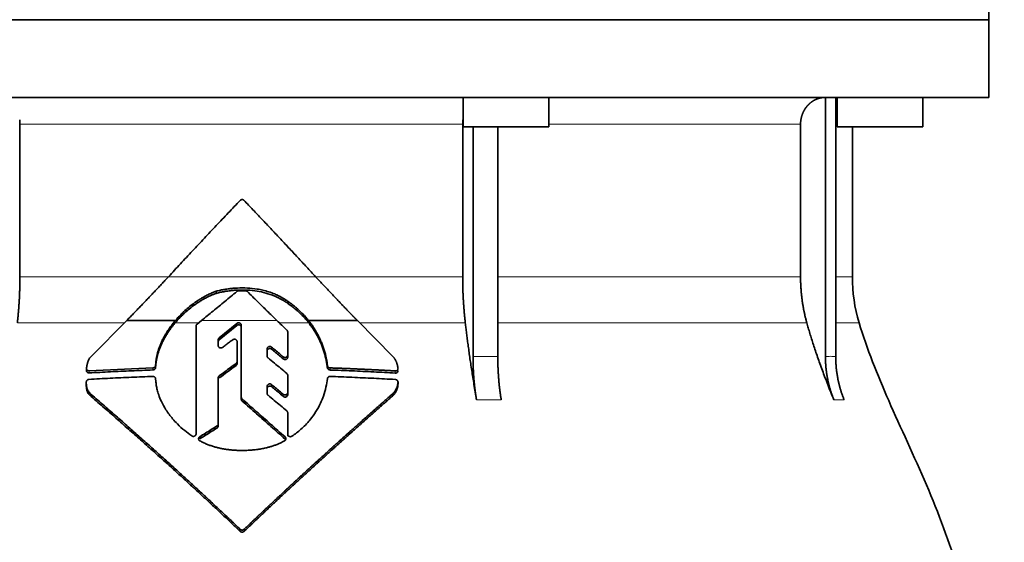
# Model space of a CAD drawing. Header units: millimetres. Extents: x 468 to 1343, y -1144 to 1322.
# Tile 26 of 27: x 1068 to 1252, y 688 to 786. Entities that reach past the tile are written whole.
import ezdxf

# ---------------------------------------------------------------- set-up
doc = ezdxf.new("R2010")
doc.units = ezdxf.units.MM
doc.layers.add('VSI344-454_FLANG', color=7, linetype='Continuous')
doc.layers.add('VSI344-454_TESTA', color=7, linetype='Continuous')

# ---------------------------------------------------------------- blocks, each defined once
blk = doc.blocks.new('SE3')
at = {"layer": 'VSI344-454_FLANG', "color": 7, "linetype": 'Continuous', "lineweight": 35}
for p, q in [((1248.67, 810.72), (1248.67, 785.72)), ((1248.67, 785.72), (966.72, 785.72))]:
    blk.add_line(p, q, dxfattribs=at)
at = {"layer": 'VSI344-454_TESTA', "color": 7, "linetype": 'Continuous', "lineweight": 35}
for p, q in [((966.72, 785.72), (1248.67, 785.72)), ((1248.67, 771.22), (1248.67, 785.72)), ((1248.67, 771.22), (966.72, 771.22)), ((1150.58, 771.22), (1150.58, 765.72)), ((1166.58, 765.72), (1166.58, 771.22)), ((1218.2, 771.22), (1218.2, 722.87)), ((1220.11, 771.22), (1220.12, 722.87)), ((1220.4, 771.22), (1220.4, 765.72)), ((1236.4, 765.72), (1236.4, 771.22)), ((1067.91, 766.22), (1067.91, 737.78)), ((1150.52, 766.22), (1150.52, 737.78)), ((1213.56, 766.22), (1213.56, 737.78)), ((1150.58, 765.72), (1166.58, 765.72)), ((1152.45, 765.72), (1152.45, 722.87)), ((1157.07, 765.72), (1157.07, 722.87)), ((1220.4, 765.72), (1236.4, 765.72)), ((1223.22, 737.78), (1223.22, 765.72)), ((1104.52, 734.67), (1104.52, 735.06)), ((1117.98, 732.73), (1117.98, 733.12)), ((1081.19, 722.88), (1087.83, 729.6)), ((1087.83, 729.6), (1096.92, 729.6)), ((1100.96, 728.95), (1101.78, 729.6)), ((1121.76, 729.6), (1130.87, 729.6)), ((1130.87, 729.6), (1137.54, 722.85)), ((1100.78, 708.45), (1100.78, 728.58)), ((1108.39, 729.07), (1105.09, 726.37)), ((1105.09, 725.98), (1108.39, 728.68)), ((1109.22, 715.31), (1109.22, 728.7)), ((1104.91, 726.01), (1104.91, 724.94)), ((1108.44, 725.65), (1108.44, 721.96)), ((1117.87, 727.47), (1117.87, 723.17)), ((1114.03, 724.3), (1114.03, 722.98)), ((1108.44, 721.96), (1108.44, 721.57)), ((1117.87, 723.17), (1117.87, 722.78)), ((1080.33, 720.66), (1080.33, 720.25)), ((1092.73, 720.77), (1080.83, 720.22)), ((1093.26, 721.66), (1093.23, 721.23)), ((1093.23, 720.83), (1093.26, 721.26)), ((1093.23, 721.23), (1093.23, 720.83)), ((1093.26, 721.26), (1093.26, 721.66)), ((1125.29, 721.19), (1125.29, 720.79)), ((1093.23, 718.74), (1093.26, 718.31)), ((1104.91, 718.91), (1104.91, 710.32)), ((1117.87, 719.37), (1117.87, 716.17)), ((1080.29, 718.12), (1080.29, 717.72)), ((1114.03, 717.32), (1114.03, 716.02)), ((1138.46, 717.7), (1138.46, 718.12)), ((1081.21, 715.42), (1081.21, 715.82)), ((1109.22, 715.31), (1109.22, 714.92)), ((1117.87, 716.17), (1117.87, 715.78)), ((1137.54, 715.62), (1137.54, 716.02)), ((1117.87, 712.39), (1117.87, 708.4)), ((1117.87, 712.39), (1117.87, 712)), ((1117.87, 708.39), (1117.87, 712)), ((1104.91, 710.32), (1104.91, 709.93)), ((1117.87, 708), (1117.87, 708.4))]:
    blk.add_line(p, q, dxfattribs=at)
at = {"layer": 'VSI344-454_TESTA', "color": 4, "linetype": 'Continuous', "lineweight": 9}
for p, q in [((1150.52, 766.22), (1067.91, 766.22)), ((1213.56, 766.22), (1166.58, 766.22)), ((1220.14, 766.22), (1220.4, 766.22)), ((1067.91, 737.78), (1095.58, 737.78)), ((1095.64, 737.78), (1123.07, 737.78)), ((1150.52, 737.78), (1123.27, 737.78)), ((1213.56, 737.78), (1157.07, 737.78)), ((1223.22, 737.78), (1220.14, 737.78)), ((1115.86, 729.6), (1101.78, 729.6)), ((1067.43, 729.17), (1087.4, 729.17)), ((1096.89, 729.17), (1101.24, 729.17)), ((1108.39, 728.68), (1108.39, 729.07)), ((1116.3, 729.17), (1121.79, 729.17)), ((1131.3, 729.17), (1151.01, 729.17)), ((1157.1, 729.17), (1214.72, 729.17)), ((1220.14, 729.17), (1224.48, 729.17)), ((1105.09, 725.98), (1105.09, 726.37)), ((1114.86, 724.26), (1114.86, 724.65)), ((1117.04, 722.83), (1117.04, 722.44)), ((1152.45, 722.87), (1157.07, 722.87)), ((1080.83, 720.22), (1080.83, 719.82)), ((1092.73, 720.77), (1092.73, 720.37)), ((1108.24, 721.59), (1108.24, 721.2)), ((1125.79, 720.76), (1125.79, 720.36)), ((1137.95, 720.19), (1137.95, 719.79)), ((1105.1, 718.89), (1105.1, 719.28)), ((1114.87, 717.26), (1114.87, 717.66)), ((1138.45, 718.06), (1138.45, 717.66)), ((1109.37, 714.97), (1109.37, 714.58)), ((1117.04, 715.84), (1117.04, 715.44)), ((1153.1, 714.81), (1157.71, 714.81)), ((1219.77, 714.81), (1221.68, 714.81)), ((1104.69, 709.93), (1104.69, 709.54)), ((1101.47, 707.53), (1101.47, 707.92)), ((1117.38, 707.49), (1117.38, 707.88)), ((1109.02, 690.64), (1109.02, 690.25)), ((1109.73, 690.64), (1109.73, 690.25))]:
    blk.add_line(p, q, dxfattribs=at)
at = {"layer": 'VSI344-454_TESTA', "color": 7, "linetype": 'Continuous', "lineweight": 35}
blk.add_arc((1253.22, 737.78), 30, 180, 196.6836, dxfattribs=at)
for points, degree, knots in [([(1218.19, 771.22), (1217.66, 771.22), (1217.15, 771.09), (1216.69, 770.98), (1216.25, 770.76), (1215.72, 770.5), (1215.26, 770.09), (1215.03, 769.9), (1214.84, 769.67), (1214.54, 769.33), (1214.3, 768.93), (1214.06, 768.53), (1213.89, 768.08), (1213.56, 767.19), (1213.56, 766.22)], 2, [0, 0, 0, 0.125, 0.125, 0.25, 0.25, 0.416667, 0.416667, 0.5, 0.5, 0.625, 0.625, 0.75, 0.75, 1, 1, 1]), ([(1095.64, 737.78), (1096.01, 738.18), (1096.75, 738.98), (1097.86, 740.18), (1098.97, 741.38), (1100.09, 742.57), (1101.2, 743.76), (1102.32, 744.95), (1103.43, 746.13), (1104.55, 747.31), (1105.66, 748.49), (1106.78, 749.67), (1107.9, 750.84), (1108.64, 751.62), (1109.02, 752.01)], 3, [0, 0, 0, 0, 0.083932, 0.167742, 0.251436, 0.335015, 0.418484, 0.501846, 0.585106, 0.668267, 0.751334, 0.834309, 0.917196, 1, 1, 1, 1]), ([(1109.73, 752.01), (1109.71, 752.03), (1109.68, 752.06), (1109.63, 752.1), (1109.57, 752.13), (1109.51, 752.15), (1109.44, 752.16), (1109.33, 752.17), (1109.17, 752.14), (1109.07, 752.06), (1109.02, 752.01)], 3, [0, 0, 0, 0, 0.086928, 0.170567, 0.252477, 0.334316, 0.417747, 0.50434, 0.751875, 1, 1, 1, 1]), ([(1067.43, 729.17), (1067.67, 731.27), (1067.79, 733.43), (1067.91, 735.6), (1067.91, 737.78)], 2, [0, 0, 0, 0.5, 0.5, 1, 1, 1]), ([(1087.83, 729.6), (1088.02, 729.79), (1088.39, 730.17), (1088.95, 730.75), (1089.51, 731.32), (1090.07, 731.9), (1090.63, 732.48), (1091.19, 733.06), (1091.74, 733.64), (1092.3, 734.23), (1092.86, 734.82), (1093.42, 735.41), (1093.97, 736), (1094.53, 736.59), (1095.08, 737.19), (1095.45, 737.59), (1095.64, 737.78)], 3, [0, 0, 0, 0, 0.070866, 0.141776, 0.212742, 0.283772, 0.354879, 0.426073, 0.497363, 0.568762, 0.640279, 0.711924, 0.783709, 0.855643, 0.927737, 1, 1, 1, 1]), ([(1123.07, 737.78), (1125, 735.69), (1126.98, 733.62), (1128.02, 732.53), (1129.07, 731.45), (1129.97, 730.51), (1130.87, 729.6)], 2, [0, 0, 0, 0.5, 0.5, 0.75, 0.75, 1, 1, 1]), ([(1150.52, 737.78), (1150.52, 735.6), (1150.64, 733.43), (1150.77, 731.27), (1151.01, 729.17)], 2, [0, 0, 0, 0.5, 0.5, 1, 1, 1]), ([(1213.56, 737.78), (1213.56, 735.6), (1213.85, 733.43), (1214.14, 731.27), (1214.72, 729.17)], 2, [0, 0, 0, 0.5, 0.5, 1, 1, 1]), ([(1104.52, 735.06), (1104.42, 735.02), (1104.2, 734.94), (1103.87, 734.81), (1103.52, 734.66), (1103.15, 734.49), (1102.77, 734.3), (1102.36, 734.09), (1101.88, 733.81), (1101.33, 733.48), (1100.8, 733.12), (1100.12, 732.64), (1099.36, 732.04), (1098.56, 731.33), (1097.93, 730.7), (1097.4, 730.15), (1097.08, 729.78), (1096.92, 729.6)], 3, [0, 0, 0, 0, 0.035469, 0.073247, 0.113368, 0.155868, 0.200777, 0.248126, 0.301729, 0.376079, 0.45126, 0.504147, 0.640653, 0.757772, 0.842597, 0.92337, 1, 1, 1, 1]), ([(1117.98, 733.12), (1117.89, 733.19), (1117.72, 733.31), (1117.46, 733.48), (1117.22, 733.64), (1116.98, 733.78), (1116.76, 733.91), (1116.55, 734.02), (1116.36, 734.12), (1116.18, 734.21), (1116.02, 734.29), (1115.87, 734.36), (1115.74, 734.42), (1115.63, 734.47), (1115.53, 734.51), (1115.1, 734.69), (1114.34, 734.97), (1113.26, 735.26), (1111.93, 735.53), (1110.35, 735.69), (1108.85, 735.69), (1107.72, 735.62), (1106.94, 735.53), (1106.14, 735.41), (1105.33, 735.26), (1104.79, 735.13), (1104.52, 735.06)], 3, [0, 0, 0, 0, 0.023408, 0.045495, 0.066267, 0.08573, 0.103886, 0.120734, 0.136272, 0.150498, 0.163408, 0.175, 0.185269, 0.194211, 0.201824, 0.208105, 0.293106, 0.373501, 0.449142, 0.581205, 0.713645, 0.768118, 0.824122, 0.881537, 0.94022, 1, 1, 1, 1]), ([(1104.52, 734.67), (1104.66, 734.7), (1104.93, 734.77), (1105.33, 734.86), (1105.73, 734.94), (1106.13, 735.01), (1106.53, 735.08), (1106.92, 735.13), (1107.31, 735.18), (1107.7, 735.22), (1108.08, 735.25), (1108.95, 735.3), (1110.32, 735.3), (1112.1, 735.11), (1113.82, 734.75), (1114.98, 734.35), (1115.7, 734.04), (1116.01, 733.9), (1116.4, 733.71), (1116.87, 733.46), (1117.41, 733.13), (1117.78, 732.87), (1117.98, 732.73)], 3, [0, 0, 0, 0, 0.029757, 0.05927, 0.088516, 0.117473, 0.146121, 0.174442, 0.202419, 0.230037, 0.257282, 0.284141, 0.417137, 0.549667, 0.665704, 0.792387, 0.80977, 0.834087, 0.865297, 0.903358, 0.94825, 1, 1, 1, 1]), ([(1110.37, 734.99), (1110.35, 735.01), (1110.32, 735.04), (1110.26, 735.07), (1110.19, 735.1), (1110.11, 735.13), (1110.05, 735.14), (1110.01, 735.14)], 3, [0, 0, 0, 0, 0.168351, 0.334942, 0.502689, 0.751512, 1, 1, 1, 1]), ([(1096.89, 729.17), (1096.96, 729.26), (1097.12, 729.45), (1097.37, 729.72), (1097.62, 730), (1097.89, 730.28), (1098.17, 730.56), (1098.64, 731), (1099.34, 731.63), (1100.1, 732.23), (1100.78, 732.72), (1101.32, 733.08), (1101.87, 733.42), (1102.42, 733.73), (1102.95, 734), (1103.5, 734.26), (1104.02, 734.48), (1104.36, 734.61), (1104.52, 734.67)], 3, [0, 0, 0, 0, 0.037855, 0.076773, 0.116748, 0.157769, 0.199823, 0.242894, 0.35986, 0.496772, 0.548405, 0.624866, 0.698333, 0.752768, 0.822415, 0.886767, 0.945925, 1, 1, 1, 1]), ([(1121.76, 729.6), (1121.67, 729.7), (1121.51, 729.91), (1121.25, 730.21), (1120.98, 730.51), (1120.68, 730.82), (1120.38, 731.13), (1120.02, 731.47), (1119.61, 731.85), (1119.12, 732.27), (1118.58, 732.7), (1118.18, 732.98), (1117.98, 733.12)], 3, [0, 0, 0, 0, 0.075287, 0.152725, 0.232371, 0.314287, 0.398538, 0.485197, 0.598878, 0.722311, 0.855869, 1, 1, 1, 1]), ([(1117.98, 732.73), (1118.1, 732.65), (1118.34, 732.48), (1118.67, 732.23), (1118.99, 731.98), (1119.29, 731.73), (1119.57, 731.5), (1119.83, 731.26), (1120.16, 730.96), (1120.55, 730.57), (1121, 730.1), (1121.41, 729.64), (1121.66, 729.33), (1121.79, 729.17)], 3, [0, 0, 0, 0, 0.08388, 0.164148, 0.240901, 0.314226, 0.384201, 0.450897, 0.514375, 0.643667, 0.767551, 0.88626, 1, 1, 1, 1]), ([(1096.92, 729.6), (1096.82, 729.49), (1096.63, 729.26), (1096.36, 728.92), (1096.1, 728.58), (1095.85, 728.24), (1095.62, 727.89), (1095.4, 727.55), (1095.19, 727.21), (1094.99, 726.87), (1094.8, 726.54), (1094.62, 726.2), (1094.41, 725.78), (1094.18, 725.27), (1093.94, 724.67), (1093.74, 724.07), (1093.56, 723.46), (1093.42, 722.86), (1093.32, 722.26), (1093.28, 721.86), (1093.26, 721.66)], 3, [0, 0, 0, 0, 0.048918, 0.097127, 0.144611, 0.191357, 0.237355, 0.282595, 0.327071, 0.370778, 0.413715, 0.455879, 0.497274, 0.57131, 0.644563, 0.717042, 0.788771, 0.859795, 0.930177, 1, 1, 1, 1]), ([(1125.29, 721.19), (1125.27, 721.32), (1125.24, 721.58), (1125.18, 721.96), (1125.11, 722.35), (1125.03, 722.73), (1124.94, 723.11), (1124.85, 723.49), (1124.74, 723.87), (1124.63, 724.24), (1124.5, 724.61), (1124.37, 724.98), (1124.23, 725.35), (1124.04, 725.81), (1123.79, 726.37), (1123.46, 727.03), (1123.09, 727.68), (1122.69, 728.33), (1122.25, 728.97), (1121.92, 729.39), (1121.76, 729.6)], 3, [0, 0, 0, 0, 0.0436, 0.087048, 0.130354, 0.173526, 0.216573, 0.259505, 0.302334, 0.345068, 0.38772, 0.4303, 0.472822, 0.515297, 0.592533, 0.671051, 0.750942, 0.832313, 0.915286, 1, 1, 1, 1]), ([(1093.26, 721.26), (1093.27, 721.36), (1093.28, 721.56), (1093.32, 721.86), (1093.37, 722.16), (1093.43, 722.46), (1093.49, 722.76), (1093.57, 723.07), (1093.65, 723.37), (1093.74, 723.67), (1093.84, 723.97), (1093.95, 724.27), (1094.06, 724.58), (1094.19, 724.88), (1094.32, 725.18), (1094.51, 725.58), (1094.76, 726.09), (1095.11, 726.7), (1095.49, 727.32), (1095.92, 727.94), (1096.38, 728.56), (1096.72, 728.97), (1096.89, 729.17)], 3, [0, 0, 0, 0, 0.035015, 0.070162, 0.105454, 0.140901, 0.176515, 0.212303, 0.248274, 0.284432, 0.320783, 0.357331, 0.394079, 0.431028, 0.468179, 0.50553, 0.581583, 0.660209, 0.741403, 0.825137, 0.911361, 1, 1, 1, 1]), ([(1100.96, 728.95), (1100.94, 728.93), (1100.91, 728.9), (1100.86, 728.84), (1100.82, 728.77), (1100.79, 728.68), (1100.78, 728.61), (1100.78, 728.58)], 3, [0, 0, 0, 0, 0.16747, 0.33309, 0.500577, 0.750185, 1, 1, 1, 1]), ([(1108.39, 729.07), (1108.41, 729.08), (1108.45, 729.11), (1108.53, 729.15), (1108.65, 729.18), (1108.79, 729.18), (1108.93, 729.14), (1109.05, 729.07), (1109.14, 728.96), (1109.19, 728.86), (1109.21, 728.77), (1109.22, 728.73), (1109.22, 728.7)], 3, [0, 0, 0, 0, 0.062353, 0.125158, 0.24996, 0.374797, 0.499677, 0.624614, 0.749589, 0.874588, 0.937494, 1, 1, 1, 1]), ([(1109.22, 728.31), (1109.22, 728.34), (1109.21, 728.38), (1109.2, 728.45), (1109.17, 728.51), (1109.14, 728.57), (1109.1, 728.63), (1109.03, 728.69), (1108.93, 728.75), (1108.79, 728.79), (1108.67, 728.79), (1108.58, 728.78), (1108.51, 728.75), (1108.45, 728.72), (1108.41, 728.69), (1108.39, 728.68)], 3, [0, 0, 0, 0, 0.063438, 0.125521, 0.187559, 0.250864, 0.313208, 0.376176, 0.500934, 0.625151, 0.749523, 0.811779, 0.874544, 0.937503, 1, 1, 1, 1]), ([(1117.87, 727.47), (1117.87, 727.49), (1117.87, 727.53), (1117.86, 727.59), (1117.83, 727.66), (1117.79, 727.74), (1117.74, 727.78), (1117.72, 727.81)], 3, [0, 0, 0, 0, 0.167837, 0.334108, 0.5018, 0.750897, 1, 1, 1, 1]), ([(1121.79, 729.17), (1121.87, 729.07), (1122.03, 728.86), (1122.27, 728.54), (1122.49, 728.22), (1122.71, 727.9), (1122.91, 727.58), (1123.11, 727.26), (1123.29, 726.93), (1123.47, 726.61), (1123.64, 726.29), (1123.8, 725.96), (1123.95, 725.64), (1124.15, 725.18), (1124.38, 724.58), (1124.63, 723.84), (1124.85, 723.09), (1125.03, 722.33), (1125.18, 721.57), (1125.25, 721.05), (1125.29, 720.79)], 3, [0, 0, 0, 0, 0.042406, 0.08437, 0.12591, 0.167045, 0.20779, 0.248161, 0.288171, 0.327836, 0.367166, 0.406174, 0.444871, 0.483267, 0.568665, 0.654234, 0.74007, 0.826258, 0.912877, 1, 1, 1, 1]), ([(1153.1, 714.81), (1153.01, 715.29), (1152.86, 716.23), (1152.63, 717.63), (1152.41, 718.98), (1152.21, 720.28), (1152.02, 721.54), (1151.84, 722.76), (1151.68, 723.93), (1151.52, 725.06), (1151.38, 726.15), (1151.24, 727.19), (1151.12, 728.2), (1151.04, 728.85), (1151.01, 729.17)], 3, [0, 0, 0, 0, 0.102223, 0.200825, 0.295866, 0.387407, 0.475505, 0.560214, 0.641586, 0.719671, 0.794515, 0.866159, 0.934642, 1, 1, 1, 1]), ([(1219.77, 714.81), (1219.57, 715.29), (1219.19, 716.23), (1218.64, 717.63), (1218.12, 718.98), (1217.63, 720.28), (1217.17, 721.54), (1216.74, 722.76), (1216.34, 723.93), (1215.96, 725.06), (1215.62, 726.15), (1215.3, 727.19), (1215, 728.2), (1214.81, 728.85), (1214.72, 729.17)], 3, [0, 0, 0, 0, 0.102223, 0.200825, 0.295867, 0.387408, 0.475506, 0.560215, 0.641587, 0.719672, 0.794515, 0.866159, 0.934642, 1, 1, 1, 1]), ([(1224.48, 729.17), (1225.94, 724.31), (1229.9, 714.46), (1237.16, 699.3), (1243.34, 682.95), (1247.09, 666.42), (1249.31, 650.28), (1250.56, 634.31), (1251.23, 618.43), (1251.43, 604.66), (1251.57, 596.1), (1251.57, 592.75)], 3, [0, 0, 0, 0, 0.117079, 0.240569, 0.360617, 0.476421, 0.590288, 0.703407, 0.816259, 0.929029, 1, 1, 1, 1]), ([(1104.91, 726.01), (1104.91, 726.03), (1104.91, 726.08), (1104.93, 726.15), (1104.96, 726.22), (1105.01, 726.3), (1105.06, 726.35), (1105.09, 726.37)], 3, [0, 0, 0, 0, 0.167832, 0.333794, 0.501453, 0.750788, 1, 1, 1, 1]), ([(1105.09, 725.98), (1105.07, 725.97), (1105.03, 725.94), (1104.99, 725.88), (1104.95, 725.81), (1104.92, 725.72), (1104.91, 725.65), (1104.91, 725.62)], 3, [0, 0, 0, 0, 0.166832, 0.332012, 0.499081, 0.749367, 1, 1, 1, 1]), ([(1108.44, 725.65), (1108.43, 725.67), (1108.43, 725.71), (1108.41, 725.8), (1108.36, 725.9), (1108.27, 726), (1108.15, 726.08), (1108.02, 726.12), (1107.88, 726.12), (1107.76, 726.09), (1107.68, 726.05), (1107.64, 726.03), (1107.62, 726.02)], 3, [0, 0, 0, 0, 0.062709, 0.125843, 0.25116, 0.376322, 0.501352, 0.626278, 0.751007, 0.875429, 0.937895, 1, 1, 1, 1]), ([(1105.72, 724.58), (1105.68, 724.56), (1105.61, 724.51), (1105.42, 724.46), (1105.18, 724.5), (1105, 724.65), (1104.92, 724.81), (1104.91, 724.9), (1104.91, 724.94)], 3, [0, 0, 0, 0, 0.124721, 0.24865, 0.50038, 0.748839, 0.874692, 1, 1, 1, 1]), ([(1114.03, 724.3), (1114.04, 724.33), (1114.04, 724.37), (1114.05, 724.44), (1114.08, 724.5), (1114.12, 724.58), (1114.2, 724.66), (1114.32, 724.74), (1114.46, 724.77), (1114.61, 724.77), (1114.75, 724.73), (1114.83, 724.68), (1114.86, 724.65)], 3, [0, 0, 0, 0, 0.062966, 0.124796, 0.186784, 0.250209, 0.375117, 0.49931, 0.626183, 0.752696, 0.875851, 1, 1, 1, 1]), ([(1114.86, 724.26), (1114.83, 724.29), (1114.75, 724.34), (1114.61, 724.38), (1114.47, 724.38), (1114.33, 724.35), (1114.21, 724.28), (1114.11, 724.17), (1114.05, 724.05), (1114.04, 723.96), (1114.03, 723.91)], 3, [0, 0, 0, 0, 0.123418, 0.247219, 0.371562, 0.496484, 0.622082, 0.748008, 0.873941, 1, 1, 1, 1]), ([(1080.34, 720.7), (1080.35, 720.79), (1080.37, 720.97), (1080.41, 721.22), (1080.46, 721.46), (1080.52, 721.69), (1080.59, 721.93), (1080.7, 722.18), (1080.84, 722.44), (1081, 722.67), (1081.12, 722.81), (1081.19, 722.88)], 3, [0, 0, 0, 0, 0.117532, 0.229212, 0.33436, 0.43261, 0.523843, 0.650327, 0.771212, 0.88734, 1, 1, 1, 1]), ([(1108.24, 721.59), (1108.26, 721.61), (1108.29, 721.63), (1108.32, 721.67), (1108.36, 721.71), (1108.39, 721.77), (1108.43, 721.86), (1108.43, 721.93), (1108.44, 721.96)], 3, [0, 0, 0, 0, 0.125329, 0.249125, 0.373003, 0.498576, 0.74923, 1, 1, 1, 1]), ([(1114.21, 722.63), (1114.19, 722.64), (1114.15, 722.67), (1114.11, 722.73), (1114.07, 722.8), (1114.04, 722.88), (1114.04, 722.95), (1114.03, 722.98)], 3, [0, 0, 0, 0, 0.164207, 0.326866, 0.491238, 0.745542, 1, 1, 1, 1]), ([(1117.04, 722.83), (1117.06, 722.82), (1117.1, 722.79), (1117.16, 722.75), (1117.23, 722.73), (1117.32, 722.71), (1117.44, 722.71), (1117.58, 722.74), (1117.71, 722.81), (1117.8, 722.92), (1117.86, 723.04), (1117.87, 723.13), (1117.87, 723.17)], 3, [0, 0, 0, 0, 0.063279, 0.124964, 0.186389, 0.248902, 0.37582, 0.50344, 0.627237, 0.751955, 0.876448, 1, 1, 1, 1]), ([(1117.87, 722.78), (1117.87, 722.76), (1117.87, 722.71), (1117.85, 722.65), (1117.83, 722.58), (1117.78, 722.51), (1117.7, 722.42), (1117.58, 722.35), (1117.44, 722.31), (1117.3, 722.32), (1117.16, 722.36), (1117.08, 722.41), (1117.04, 722.44)], 3, [0, 0, 0, 0, 0.063537, 0.125825, 0.188182, 0.251924, 0.377776, 0.503386, 0.628653, 0.753807, 0.876773, 1, 1, 1, 1]), ([(1137.54, 722.85), (1137.59, 722.8), (1137.66, 722.7), (1137.77, 722.55), (1137.88, 722.38), (1137.98, 722.22), (1138.07, 722.04), (1138.15, 721.86), (1138.22, 721.68), (1138.29, 721.48), (1138.34, 721.29), (1138.39, 721.09), (1138.42, 720.88), (1138.44, 720.75), (1138.45, 720.68)], 3, [0, 0, 0, 0, 0.077144, 0.155351, 0.234641, 0.315035, 0.39655, 0.479206, 0.563019, 0.648006, 0.734183, 0.821564, 0.910165, 1, 1, 1, 1]), ([(1153.1, 714.81), (1152.77, 716.72), (1152.61, 718.76), (1152.45, 720.79), (1152.45, 722.87)], 2, [0, 0, 0, 0.500132, 0.500132, 1, 1, 1]), ([(1157.07, 722.87), (1157.07, 720.79), (1157.23, 718.76), (1157.39, 716.72), (1157.71, 714.81)], 2, [0, 0, 0, 0.499849, 0.499849, 1, 1, 1]), ([(1219.77, 714.81), (1218.99, 716.72), (1218.6, 718.76), (1218.2, 720.79), (1218.2, 722.87)], 2, [0, 0, 0, 0.500133, 0.500133, 1, 1, 1]), ([(1220.12, 722.87), (1220.12, 720.79), (1220.51, 718.76), (1220.91, 716.72), (1221.68, 714.81)], 2, [0, 0, 0, 0.499868, 0.499868, 1, 1, 1]), ([(1080.34, 720.7), (1080.34, 720.68), (1080.33, 720.63), (1080.34, 720.57), (1080.36, 720.51), (1080.38, 720.45), (1080.42, 720.4), (1080.48, 720.34), (1080.57, 720.27), (1080.69, 720.22), (1080.79, 720.22), (1080.83, 720.22)], 3, [0, 0, 0, 0, 0.084422, 0.165946, 0.246194, 0.32687, 0.409652, 0.496096, 0.666594, 0.830213, 1, 1, 1, 1]), ([(1080.83, 719.82), (1080.81, 719.82), (1080.76, 719.82), (1080.7, 719.83), (1080.62, 719.85), (1080.54, 719.89), (1080.46, 719.95), (1080.4, 720.02), (1080.36, 720.11), (1080.33, 720.2), (1080.34, 720.26), (1080.34, 720.3)], 3, [0, 0, 0, 0, 0.084206, 0.168048, 0.253091, 0.378633, 0.504756, 0.630047, 0.753956, 0.877659, 1, 1, 1, 1]), ([(1092.73, 720.77), (1092.76, 720.77), (1092.81, 720.77), (1092.88, 720.79), (1092.95, 720.82), (1093.02, 720.86), (1093.11, 720.93), (1093.2, 721.05), (1093.22, 721.17), (1093.23, 721.23)], 3, [0, 0, 0, 0, 0.103611, 0.203327, 0.301591, 0.400957, 0.503894, 0.751518, 1, 1, 1, 1]), ([(1093.23, 720.83), (1093.23, 720.81), (1093.23, 720.77), (1093.21, 720.71), (1093.18, 720.65), (1093.14, 720.58), (1093.08, 720.51), (1093, 720.45), (1092.92, 720.41), (1092.83, 720.38), (1092.76, 720.38), (1092.73, 720.37)], 3, [0, 0, 0, 0, 0.083986, 0.167509, 0.251959, 0.376203, 0.500583, 0.624697, 0.748972, 0.874639, 1, 1, 1, 1]), ([(1108.44, 721.57), (1108.43, 721.55), (1108.43, 721.52), (1108.42, 721.47), (1108.41, 721.42), (1108.38, 721.35), (1108.33, 721.27), (1108.27, 721.23), (1108.24, 721.2)], 3, [0, 0, 0, 0, 0.126081, 0.250535, 0.374982, 0.501043, 0.750644, 1, 1, 1, 1]), ([(1125.29, 721.19), (1125.29, 721.17), (1125.3, 721.12), (1125.32, 721.05), (1125.36, 720.99), (1125.4, 720.94), (1125.48, 720.86), (1125.6, 720.78), (1125.73, 720.77), (1125.79, 720.76)], 3, [0, 0, 0, 0, 0.102907, 0.202298, 0.30042, 0.399604, 0.502115, 0.750474, 1, 1, 1, 1]), ([(1125.79, 720.36), (1125.77, 720.37), (1125.73, 720.37), (1125.67, 720.38), (1125.6, 720.4), (1125.53, 720.44), (1125.45, 720.49), (1125.39, 720.55), (1125.34, 720.63), (1125.3, 720.71), (1125.29, 720.77), (1125.29, 720.79)], 3, [0, 0, 0, 0, 0.083096, 0.165679, 0.248967, 0.373031, 0.497322, 0.622251, 0.747045, 0.873668, 1, 1, 1, 1]), ([(1137.95, 720.19), (1137.98, 720.19), (1138.03, 720.19), (1138.09, 720.2), (1138.16, 720.22), (1138.22, 720.25), (1138.28, 720.28), (1138.34, 720.34), (1138.41, 720.43), (1138.46, 720.55), (1138.45, 720.63), (1138.45, 720.68)], 3, [0, 0, 0, 0, 0.086868, 0.170562, 0.252673, 0.334884, 0.418871, 0.50621, 0.674735, 0.834793, 1, 1, 1, 1]), ([(1138.45, 720.28), (1138.45, 720.25), (1138.45, 720.21), (1138.45, 720.15), (1138.43, 720.07), (1138.39, 720), (1138.33, 719.92), (1138.25, 719.86), (1138.16, 719.82), (1138.06, 719.79), (1137.99, 719.79), (1137.95, 719.79)], 3, [0, 0, 0, 0, 0.081418, 0.162667, 0.245387, 0.369019, 0.494297, 0.620472, 0.74628, 0.873568, 1, 1, 1, 1]), ([(1080.79, 718.62), (1080.77, 718.62), (1080.73, 718.61), (1080.66, 718.59), (1080.59, 718.57), (1080.51, 718.52), (1080.43, 718.46), (1080.37, 718.38), (1080.33, 718.3), (1080.3, 718.21), (1080.3, 718.15), (1080.29, 718.12)], 3, [0, 0, 0, 0, 0.08625, 0.171682, 0.257868, 0.382817, 0.507255, 0.630143, 0.752988, 0.876537, 1, 1, 1, 1]), ([(1093.23, 718.74), (1093.23, 718.76), (1093.23, 718.8), (1093.21, 718.85), (1093.18, 718.92), (1093.14, 718.98), (1093.08, 719.05), (1093, 719.1), (1092.92, 719.14), (1092.83, 719.16), (1092.76, 719.16), (1092.73, 719.16)], 3, [0, 0, 0, 0, 0.083676, 0.167034, 0.251419, 0.376349, 0.501804, 0.626849, 0.751332, 0.876067, 1, 1, 1, 1]), ([(1093.26, 718.31), (1093.29, 718.04), (1093.35, 717.48), (1093.53, 716.63), (1093.83, 715.62), (1094.34, 714.37), (1095.18, 712.85), (1096.21, 711.47), (1097.39, 710.17), (1098.57, 709.08), (1099.53, 708.39), (1099.98, 708.06)], 3, [0, 0, 0, 0, 0.065392, 0.135018, 0.209054, 0.31821, 0.459165, 0.624086, 0.727787, 0.872222, 1, 1, 1, 1]), ([(1104.91, 718.91), (1104.91, 718.93), (1104.91, 718.97), (1104.92, 719.02), (1104.94, 719.07), (1104.97, 719.13), (1105.02, 719.21), (1105.07, 719.26), (1105.1, 719.28)], 3, [0, 0, 0, 0, 0.126744, 0.251719, 0.376563, 0.502917, 0.751732, 1, 1, 1, 1]), ([(1117.87, 719.37), (1117.87, 719.39), (1117.87, 719.44), (1117.85, 719.5), (1117.82, 719.58), (1117.78, 719.65), (1117.73, 719.7), (1117.7, 719.72)], 3, [0, 0, 0, 0, 0.168526, 0.335046, 0.503023, 0.75174, 1, 1, 1, 1]), ([(1118.67, 708.01), (1118.95, 708.21), (1119.53, 708.62), (1120.37, 709.32), (1121.21, 710.12), (1122.18, 711.2), (1123.15, 712.56), (1123.97, 714.06), (1124.59, 715.6), (1125.04, 717.12), (1125.21, 718.24), (1125.29, 718.77)], 3, [0, 0, 0, 0, 0.076554, 0.158421, 0.245571, 0.341174, 0.489368, 0.630596, 0.738412, 0.875199, 1, 1, 1, 1]), ([(1125.79, 719.17), (1125.77, 719.17), (1125.73, 719.17), (1125.67, 719.16), (1125.6, 719.14), (1125.52, 719.11), (1125.45, 719.06), (1125.39, 719), (1125.34, 718.93), (1125.3, 718.85), (1125.29, 718.8), (1125.29, 718.77)], 3, [0, 0, 0, 0, 0.082967, 0.165673, 0.249342, 0.373952, 0.499349, 0.624786, 0.749741, 0.875167, 1, 1, 1, 1]), ([(1138.45, 718.06), (1138.45, 718.08), (1138.46, 718.12), (1138.45, 718.19), (1138.43, 718.26), (1138.39, 718.34), (1138.33, 718.42), (1138.25, 718.49), (1138.16, 718.55), (1138.06, 718.58), (1137.99, 718.59), (1137.96, 718.6)], 3, [0, 0, 0, 0, 0.08401, 0.16737, 0.251806, 0.374676, 0.49698, 0.619813, 0.743838, 0.872043, 1, 1, 1, 1]), ([(1081.21, 715.82), (1081.13, 715.9), (1080.98, 716.05), (1080.77, 716.28), (1080.58, 716.53), (1080.44, 716.82), (1080.36, 717.13), (1080.3, 717.56), (1080.3, 717.89), (1080.29, 718.12)], 3, [0, 0, 0, 0, 0.128357, 0.246909, 0.365609, 0.495543, 0.61697, 0.739244, 1, 1, 1, 1]), ([(1080.29, 717.72), (1080.3, 717.5), (1080.3, 717.17), (1080.36, 716.74), (1080.44, 716.42), (1080.58, 716.14), (1080.76, 715.88), (1080.97, 715.65), (1081.13, 715.5), (1081.21, 715.42)], 3, [0, 0, 0, 0, 0.250714, 0.376483, 0.500876, 0.63115, 0.749361, 0.8697, 1, 1, 1, 1]), ([(1114.03, 717.32), (1114.04, 717.34), (1114.04, 717.38), (1114.05, 717.45), (1114.08, 717.51), (1114.13, 717.59), (1114.2, 717.67), (1114.33, 717.74), (1114.47, 717.78), (1114.61, 717.78), (1114.75, 717.74), (1114.83, 717.68), (1114.87, 717.66)], 3, [0, 0, 0, 0, 0.06381, 0.126263, 0.188678, 0.252375, 0.378548, 0.504124, 0.629235, 0.754264, 0.876896, 1, 1, 1, 1]), ([(1114.87, 717.26), (1114.85, 717.28), (1114.81, 717.31), (1114.75, 717.34), (1114.68, 717.36), (1114.59, 717.38), (1114.47, 717.39), (1114.33, 717.35), (1114.21, 717.28), (1114.11, 717.18), (1114.05, 717.06), (1114.04, 716.97), (1114.03, 716.92)], 3, [0, 0, 0, 0, 0.062292, 0.12332, 0.184393, 0.246815, 0.370716, 0.494682, 0.620815, 0.747336, 0.873365, 1, 1, 1, 1]), ([(1138.45, 718.06), (1138.44, 717.99), (1138.43, 717.84), (1138.39, 717.62), (1138.33, 717.4), (1138.27, 717.18), (1138.18, 716.95), (1138.07, 716.71), (1137.93, 716.47), (1137.76, 716.24), (1137.61, 716.09), (1137.54, 716.02)], 3, [0, 0, 0, 0, 0.094258, 0.191243, 0.290639, 0.392138, 0.495456, 0.611681, 0.734498, 0.863817, 1, 1, 1, 1]), ([(1137.54, 715.62), (1137.57, 715.65), (1137.64, 715.71), (1137.74, 715.82), (1137.82, 715.92), (1137.9, 716.03), (1137.97, 716.13), (1138.03, 716.24), (1138.09, 716.35), (1138.14, 716.46), (1138.22, 716.65), (1138.32, 716.92), (1138.41, 717.29), (1138.44, 717.53), (1138.45, 717.66)], 3, [0, 0, 0, 0, 0.061739, 0.122065, 0.181064, 0.238788, 0.295265, 0.350503, 0.404493, 0.457217, 0.508649, 0.678163, 0.842407, 1, 1, 1, 1]), ([(1109.02, 690.64), (1108.73, 690.91), (1108.16, 691.46), (1107.3, 692.27), (1106.44, 693.08), (1105.58, 693.9), (1104.71, 694.71), (1103.83, 695.53), (1102.96, 696.35), (1102.07, 697.17), (1101.19, 697.98), (1100.3, 698.8), (1099.41, 699.62), (1098.51, 700.44), (1097.61, 701.26), (1096.71, 702.09), (1095.8, 702.91), (1094.5, 704.08), (1092.78, 705.63), (1090.62, 707.56), (1088.38, 709.55), (1086.06, 711.59), (1083.66, 713.69), (1082.04, 715.1), (1081.21, 715.82)], 3, [0, 0, 0, 0, 0.030328, 0.060804, 0.091429, 0.122206, 0.153136, 0.184222, 0.215465, 0.246867, 0.278431, 0.310158, 0.342051, 0.374109, 0.406337, 0.438735, 0.471305, 0.504049, 0.578996, 0.657008, 0.738102, 0.822291, 0.909586, 1, 1, 1, 1]), ([(1081.21, 715.42), (1081.63, 715.06), (1082.46, 714.34), (1083.69, 713.26), (1084.91, 712.2), (1086.11, 711.15), (1087.28, 710.11), (1088.44, 709.09), (1089.58, 708.09), (1090.69, 707.09), (1091.79, 706.12), (1092.87, 705.15), (1093.93, 704.2), (1095.17, 703.09), (1096.58, 701.81), (1098.18, 700.36), (1099.76, 698.91), (1101.33, 697.46), (1102.9, 696.01), (1104.44, 694.57), (1105.98, 693.13), (1107.5, 691.69), (1108.51, 690.73), (1109.02, 690.25)], 3, [0, 0, 0, 0, 0.045794, 0.090818, 0.135071, 0.178557, 0.221276, 0.263229, 0.304419, 0.344848, 0.384515, 0.423425, 0.461579, 0.498978, 0.556788, 0.614039, 0.67074, 0.726903, 0.782537, 0.837653, 0.892261, 0.946373, 1, 1, 1, 1]), ([(1109.22, 715.31), (1109.22, 715.29), (1109.22, 715.25), (1109.23, 715.19), (1109.26, 715.12), (1109.3, 715.04), (1109.35, 715), (1109.37, 714.97)], 3, [0, 0, 0, 0, 0.164621, 0.327709, 0.492135, 0.746371, 1, 1, 1, 1]), ([(1109.37, 714.58), (1109.36, 714.59), (1109.33, 714.62), (1109.29, 714.67), (1109.25, 714.74), (1109.22, 714.82), (1109.22, 714.88), (1109.22, 714.92)], 3, [0, 0, 0, 0, 0.164002, 0.326776, 0.491227, 0.745529, 1, 1, 1, 1]), ([(1137.54, 716.02), (1133.93, 712.84), (1130.77, 710.02), (1127.16, 706.81), (1123.88, 703.82), (1122.1, 702.21), (1120.38, 700.63), (1118.58, 698.97), (1116.8, 697.31), (1113.23, 693.98), (1109.73, 690.64)], 2, [0, 0, 0, 0.25, 0.25, 0.5, 0.5, 0.625, 0.625, 0.75, 0.75, 1, 1, 1]), ([(1109.73, 690.25), (1113.22, 693.59), (1116.79, 696.91), (1118.55, 698.55), (1120.35, 700.2), (1122.04, 701.75), (1123.79, 703.35), (1127.08, 706.34), (1130.7, 709.56), (1133.9, 712.42), (1137.54, 715.62)], 2, [0, 0, 0, 0.25, 0.25, 0.375, 0.375, 0.5, 0.5, 0.75, 0.75, 1, 1, 1]), ([(1114.2, 715.68), (1114.19, 715.69), (1114.15, 715.72), (1114.11, 715.77), (1114.07, 715.84), (1114.04, 715.92), (1114.04, 715.99), (1114.03, 716.02)], 3, [0, 0, 0, 0, 0.16391, 0.326464, 0.490836, 0.745226, 1, 1, 1, 1]), ([(1117.04, 715.84), (1117.08, 715.81), (1117.15, 715.76), (1117.34, 715.7), (1117.59, 715.73), (1117.78, 715.88), (1117.86, 716.04), (1117.87, 716.13), (1117.87, 716.17)], 3, [0, 0, 0, 0, 0.123664, 0.246411, 0.497463, 0.746927, 0.873761, 1, 1, 1, 1]), ([(1117.87, 715.78), (1117.87, 715.73), (1117.86, 715.64), (1117.77, 715.48), (1117.59, 715.33), (1117.34, 715.31), (1117.15, 715.36), (1117.08, 715.42), (1117.04, 715.44)], 3, [0, 0, 0, 0, 0.127243, 0.254682, 0.505613, 0.753949, 0.876785, 1, 1, 1, 1]), ([(1117.87, 712.39), (1117.87, 712.41), (1117.87, 712.46), (1117.85, 712.52), (1117.82, 712.59), (1117.78, 712.67), (1117.73, 712.72), (1117.7, 712.74)], 3, [0, 0, 0, 0, 0.168888, 0.335732, 0.503899, 0.752326, 1, 1, 1, 1]), ([(1104.69, 709.93), (1104.7, 709.94), (1104.74, 709.97), (1104.78, 710.01), (1104.82, 710.05), (1104.86, 710.12), (1104.9, 710.21), (1104.91, 710.28), (1104.91, 710.32)], 3, [0, 0, 0, 0, 0.125105, 0.248501, 0.372119, 0.497878, 0.748605, 1, 1, 1, 1]), ([(1104.91, 709.93), (1104.91, 709.91), (1104.91, 709.87), (1104.9, 709.81), (1104.88, 709.76), (1104.84, 709.69), (1104.78, 709.61), (1104.72, 709.56), (1104.69, 709.54)], 3, [0, 0, 0, 0, 0.12695, 0.251845, 0.376599, 0.503133, 0.751956, 1, 1, 1, 1]), ([(1100.78, 708.45), (1100.78, 708.43), (1100.78, 708.38), (1100.76, 708.32), (1100.74, 708.26), (1100.7, 708.18), (1100.62, 708.1), (1100.51, 708.03), (1100.38, 707.98), (1100.24, 707.97), (1100.1, 708), (1100.02, 708.04), (1099.98, 708.06)], 3, [0, 0, 0, 0, 0.063465, 0.12566, 0.187794, 0.251081, 0.375353, 0.499064, 0.623924, 0.748961, 0.873998, 1, 1, 1, 1]), ([(1101.49, 707.14), (1101.47, 707.15), (1101.43, 707.18), (1101.39, 707.21), (1101.35, 707.26), (1101.3, 707.32), (1101.26, 707.41), (1101.24, 707.53), (1101.25, 707.65), (1101.3, 707.75), (1101.37, 707.85), (1101.44, 707.9), (1101.47, 707.92)], 3, [0, 0, 0, 0, 0.064055, 0.126997, 0.189862, 0.253688, 0.381042, 0.508557, 0.632366, 0.756188, 0.878525, 1, 1, 1, 1]), ([(1117.38, 707.88), (1117.39, 707.87), (1117.42, 707.84), (1117.45, 707.8), (1117.48, 707.75), (1117.51, 707.69), (1117.53, 707.6), (1117.53, 707.5), (1117.51, 707.39), (1117.46, 707.3), (1117.39, 707.22), (1117.33, 707.18), (1117.3, 707.16)], 3, [0, 0, 0, 0, 0.062493, 0.124501, 0.186876, 0.250458, 0.374582, 0.4995, 0.624366, 0.748976, 0.875076, 1, 1, 1, 1]), ([(1118.67, 708.01), (1118.65, 708), (1118.61, 707.98), (1118.53, 707.94), (1118.42, 707.92), (1118.28, 707.93), (1118.15, 707.97), (1118.03, 708.04), (1117.94, 708.14), (1117.89, 708.24), (1117.87, 708.33), (1117.87, 708.37), (1117.87, 708.4)], 3, [0, 0, 0, 0, 0.063173, 0.126669, 0.25139, 0.374624, 0.497229, 0.620048, 0.744161, 0.870712, 0.935536, 1, 1, 1, 1]), ([(1101.49, 707.14), (1101.59, 707.09), (1101.79, 706.98), (1102.1, 706.83), (1102.41, 706.69), (1102.73, 706.56), (1103.04, 706.43), (1103.37, 706.31), (1103.69, 706.2), (1104.02, 706.1), (1104.35, 706), (1104.68, 705.91), (1105.14, 705.8), (1105.72, 705.68), (1106.44, 705.56), (1107.16, 705.47), (1107.89, 705.41), (1108.63, 705.37), (1109.13, 705.36), (1109.37, 705.36)], 3, [0, 0, 0, 0, 0.042969, 0.08578, 0.128454, 0.171009, 0.21346, 0.255821, 0.298104, 0.340321, 0.382478, 0.424584, 0.466644, 0.554492, 0.642779, 0.731504, 0.820647, 0.910165, 1, 1, 1, 1]), ([(1109.37, 705.36), (1109.52, 705.36), (1109.82, 705.36), (1110.27, 705.38), (1110.72, 705.4), (1111.17, 705.43), (1111.61, 705.47), (1112.05, 705.53), (1112.49, 705.59), (1112.93, 705.66), (1113.36, 705.74), (1113.85, 705.85), (1114.4, 705.99), (1115, 706.17), (1115.59, 706.37), (1116.17, 706.61), (1116.74, 706.86), (1117.11, 707.06), (1117.3, 707.16)], 3, [0, 0, 0, 0, 0.054166, 0.108282, 0.162323, 0.21627, 0.270104, 0.323807, 0.377367, 0.430771, 0.48401, 0.53708, 0.613609, 0.690347, 0.767307, 0.844527, 0.922063, 1, 1, 1, 1]), ([(1109.02, 690.64), (1109.03, 690.63), (1109.07, 690.6), (1109.12, 690.57), (1109.19, 690.53), (1109.28, 690.51), (1109.37, 690.5), (1109.47, 690.51), (1109.57, 690.54), (1109.66, 690.58), (1109.7, 690.62), (1109.73, 690.64)], 3, [0, 0, 0, 0, 0.083882, 0.167351, 0.251899, 0.376428, 0.501233, 0.625666, 0.750014, 0.87532, 1, 1, 1, 1]), ([(1109.73, 690.25), (1109.71, 690.24), (1109.68, 690.21), (1109.63, 690.18), (1109.56, 690.14), (1109.47, 690.12), (1109.37, 690.11), (1109.27, 690.12), (1109.18, 690.15), (1109.09, 690.19), (1109.04, 690.23), (1109.02, 690.25)], 3, [0, 0, 0, 0, 0.08438, 0.168281, 0.253219, 0.378185, 0.503634, 0.628137, 0.752306, 0.876383, 1, 1, 1, 1])]:
    blk.add_open_spline(points, degree=degree, knots=knots, dxfattribs=at)
for points, degree in [([(1067.91, 766.22), (1067.91, 766.64), (1067.89, 767.05)], 2), ([(1150.55, 767.05), (1150.52, 766.64), (1150.52, 766.22)], 2), ([(1109.73, 752.01), (1116.42, 744.98), (1123.07, 737.78)], 2), ([(1101.78, 729.6), (1102.5, 730.18), (1103.95, 731.36), (1106.16, 733.17), (1107.65, 734.4), (1108.4, 735.02)], 3), ([(1108.4, 735.02), (1108.43, 735.05), (1108.49, 735.09), (1108.6, 735.13), (1108.68, 735.14), (1108.72, 735.14)], 3), ([(1108.72, 735.14), (1108.93, 735.14), (1109.37, 735.14), (1109.8, 735.14), (1110.01, 735.14)], 3), ([(1110.37, 734.99), (1110.98, 734.38), (1112.21, 733.16), (1114.04, 731.36), (1115.25, 730.18), (1115.86, 729.6)], 3), ([(1115.86, 729.6), (1116.17, 729.3), (1116.79, 728.7), (1117.41, 728.11), (1117.72, 727.81)], 3), ([(1105.72, 724.58), (1105.93, 724.74), (1106.35, 725.06), (1106.99, 725.54), (1107.41, 725.86), (1107.62, 726.02)], 3), ([(1117.04, 722.83), (1116.8, 723.03), (1116.32, 723.43), (1115.59, 724.04), (1115.11, 724.45), (1114.86, 724.65)], 3), ([(1114.86, 724.26), (1115.11, 724.06), (1115.59, 723.65), (1116.32, 723.04), (1116.8, 722.64), (1117.04, 722.44)], 3), ([(1114.21, 722.63), (1114.6, 722.3), (1115.38, 721.65), (1116.54, 720.69), (1117.32, 720.04), (1117.7, 719.72)], 3), ([(1080.83, 719.82), (1082.15, 719.9), (1084.78, 720.04), (1088.75, 720.23), (1091.4, 720.33), (1092.73, 720.37)], 3), ([(1108.24, 721.59), (1107.89, 721.34), (1107.19, 720.82), (1106.14, 720.05), (1105.45, 719.54), (1105.1, 719.28)], 3), ([(1105.1, 718.89), (1105.62, 719.27), (1106.66, 720.04), (1107.72, 720.82), (1108.24, 721.2)], 3), ([(1137.95, 720.19), (1131.91, 720.55), (1125.79, 720.76)], 2), ([(1125.79, 720.36), (1127.14, 720.32), (1129.86, 720.21), (1133.92, 720.02), (1136.61, 719.87), (1137.95, 719.79)], 3), ([(1080.79, 718.62), (1082.11, 718.69), (1084.75, 718.84), (1088.74, 719.02), (1091.4, 719.12), (1092.73, 719.16)], 3), ([(1125.79, 719.17), (1127.15, 719.12), (1129.86, 719.01), (1133.92, 718.82), (1136.61, 718.68), (1137.96, 718.6)], 3), ([(1117.04, 715.84), (1116.8, 716.04), (1116.32, 716.44), (1115.59, 717.05), (1115.11, 717.45), (1114.87, 717.66)], 3), ([(1114.87, 717.26), (1115.11, 717.06), (1115.59, 716.66), (1116.32, 716.05), (1116.8, 715.65), (1117.04, 715.44)], 3), ([(1117.38, 707.88), (1116.47, 708.69), (1114.68, 710.29), (1112.01, 712.65), (1110.25, 714.2), (1109.37, 714.97)], 3), ([(1114.2, 715.68), (1114.59, 715.35), (1115.37, 714.7), (1116.54, 713.72), (1117.31, 713.07), (1117.7, 712.74)], 3), ([(1109.37, 714.58), (1110.27, 713.79), (1112.06, 712.21), (1114.73, 709.85), (1116.5, 708.27), (1117.38, 707.49)], 3), ([(1104.69, 709.93), (1104.33, 709.71), (1103.61, 709.26), (1102.53, 708.59), (1101.82, 708.15), (1101.47, 707.92)], 3), ([(1101.47, 707.53), (1101.82, 707.75), (1102.53, 708.2), (1103.61, 708.87), (1104.33, 709.31), (1104.69, 709.54)], 3)]:
    blk.add_open_spline(points, degree=degree, dxfattribs=at)
at = {"layer": 'VSI344-454_TESTA', "color": 4, "linetype": 'Continuous', "lineweight": 9}
blk.add_open_spline([(1218.2, 722.87), (1218.2, 722.87), (1218.2, 722.87), (1218.2, 722.87), (1218.52, 722.9), (1219.16, 722.94), (1219.8, 722.9), (1220.12, 722.87), (1220.12, 722.87), (1220.12, 722.87), (1220.12, 722.87)], degree=3, knots=[0, 0, 0, 0, 0.000018, 0.000018, 0.000018, 0.5, 0.999982, 0.999982, 0.999982, 1, 1, 1, 1], dxfattribs=at)

msp = doc.modelspace()

# ---------------------------------------------------------------- block references
msp.add_blockref('SE3', (0, 0))

doc.saveas('drawing.dxf')
